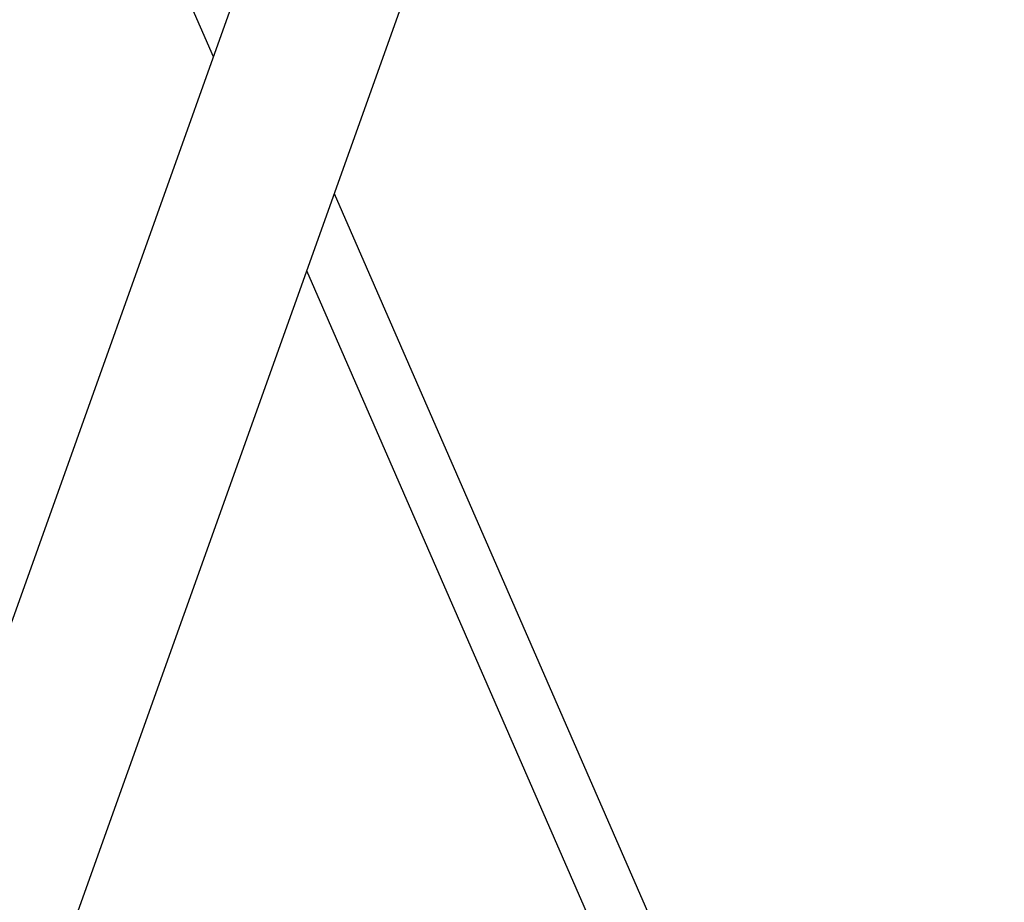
# Model space of a CAD drawing. Header units: millimetres. Extents: x 0 to 2550, y 0 to 1188.
# Tile 80 of 221: x 295 to 312, y 308 to 323. Entities that reach past the tile are written whole.
import ezdxf

# ---------------------------------------------------------------- set-up
doc = ezdxf.new("R2010")
doc.units = ezdxf.units.MM
doc.header["$LTSCALE"] = 46.255
for name, color, linetype in [('A2300202#AF3_ABL20', 7, 'CONTINUOUS'), ('DR1SM11A1001_ABL9', 7, 'CONTINUOUS'), ('DR1SM11P1003_PBL10', 7, 'CONTINUOUS'), ('FRONT_VIEW_VBL0', 7, 'CONTINUOUS'), ('M2300301_PBL29', 7, 'CONTINUOUS')]:
    doc.layers.add(name, color=color, linetype=linetype)

# ---------------------------------------------------------------- blocks, each defined once
blk = doc.blocks.new('DR1SM11P1003_PBL10', base_point=(306.0372, 284.6387))
at = {"layer": 'DR1SM11P1003_PBL10', "color": 7}
for p, q in [((301.9895, 332.0006), (278.308, 265.6924)), ((280.4128, 263.4987), (304.4455, 330.7904))]:
    blk.add_line(p, q, dxfattribs=at)
blk = doc.blocks.new('DR1SM11A1001_ABL9', base_point=(306.037, 284.639))
at = {"layer": 'DR1SM11P1003_PBL10'}
blk.add_blockref('DR1SM11P1003_PBL10', (306.037, 284.639), dxfattribs=at)
blk = doc.blocks.new('M2300301_PBL29', base_point=(304.483, 310.619))
at = {"layer": 'M2300301_PBL29', "color": 7}
for p, q in [((297.738, 327.26), (297.718, 327.306)), ((297.303, 327.07), (297.74, 327.261)), ((299.146, 324.038), (297.74, 327.261)), ((296.866, 326.879), (297.303, 327.07)), ((296.868, 326.88), (296.847, 326.926)), ((298.678, 322.728), (296.866, 326.879)), ((312.1, 294.358), (300.734, 320.399)), ((311.226, 293.976), (300.266, 319.089)), ((311.663, 294.167), (312.1, 294.358)), ((312.098, 294.357), (312.118, 294.311)), ((311.226, 293.976), (311.663, 294.167)), ((311.228, 293.977), (311.247, 293.931))]:
    blk.add_line(p, q, dxfattribs=at)
blk = doc.blocks.new('A2300202#AF3_ABL20', base_point=(304.492, 310.618))
at = {"layer": 'M2300301_PBL29'}
blk.add_blockref('M2300301_PBL29', (304.483, 310.619), dxfattribs=at)
blk = doc.blocks.new('FRONT_VIEW_VBL0', base_point=(316.037, 288.639))
at = {"layer": 'A2300202#AF3_ABL20'}
blk.add_blockref('A2300202#AF3_ABL20', (304.492, 310.618), dxfattribs=at)
at = {"layer": 'DR1SM11A1001_ABL9'}
blk.add_blockref('DR1SM11A1001_ABL9', (306.037, 284.639), dxfattribs=at)

msp = doc.modelspace()

# ---------------------------------------------------------------- block references
at = {"layer": 'FRONT_VIEW_VBL0'}
msp.add_blockref('FRONT_VIEW_VBL0', (316.0372, 288.6387), dxfattribs=at)

doc.saveas('drawing.dxf')
